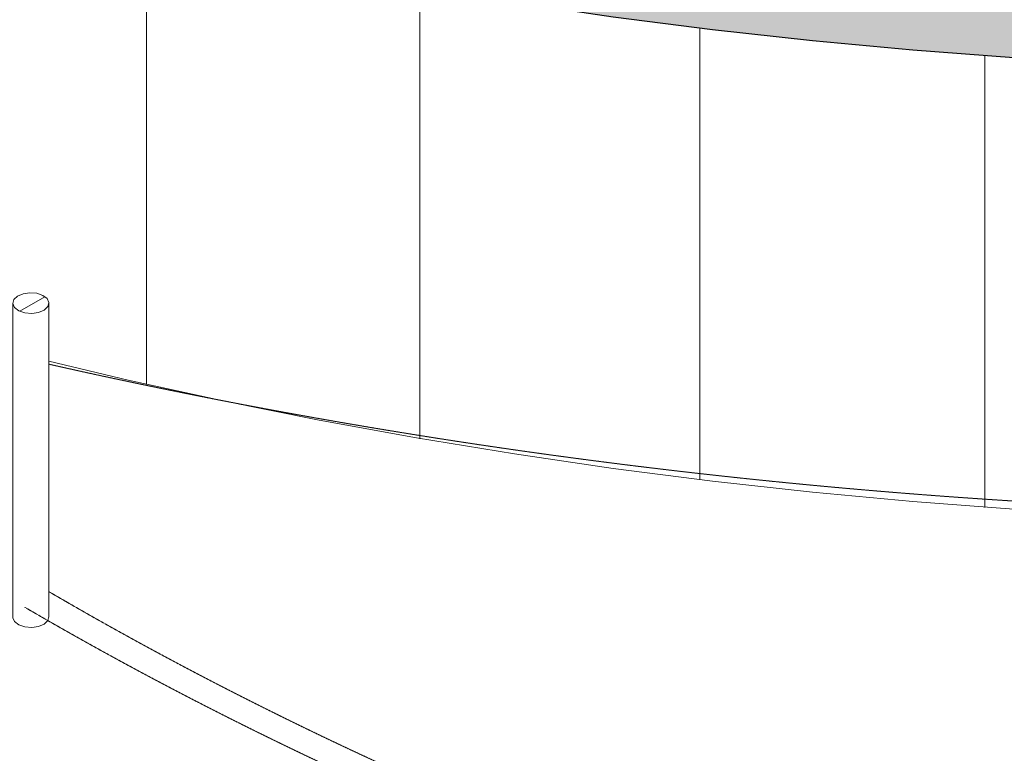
# Model space of a CAD drawing. Header units: millimetres. Extents: x 2807 to 348062, y -35711 to 43067.
# Tile 66 of 191: x 52027 to 56115, y -23716 to -20670. Entities that reach past the tile are written whole.
import ezdxf

# ---------------------------------------------------------------- set-up
doc = ezdxf.new("R2010")
doc.units = ezdxf.units.MM
doc.linetypes.add('THO_hhidden', pattern=[2.5, 1.5, -1])
doc.layers.add('A-AREA', color=1, linetype='Continuous', lineweight=13, true_color=0xff0000)
doc.layers.add('A-DETL', color=7, linetype='Continuous', lineweight=13, true_color=0x00a600)
for name, color, linetype, lineweight in [('A-WALL-PATT', 7, 'Continuous', 25), ('I-WALL', 7, 'Continuous', 18), ('S-COLS', 7, 'Continuous', 13)]:
    doc.layers.add(name, color=color, linetype=linetype, lineweight=lineweight)

# ---------------------------------------------------------------- blocks, each defined once
blk = doc.blocks.new('FP_75-00 isometrie begane grond _plotview_')
at = {"layer": 'A-WALL-PATT', "color": 8, "lineweight": 13, "true_color": 0x808080}
for p, q in [((52552.7, -22185.1), (52552.7, -20309.9)), ((53687.4, -22410.4), (53687.4, -20535.2)), ((54850.3, -22580.8), (54850.3, -20705.6)), ((56033.7, -22695.2), (56033.7, -20820))]:
    blk.add_line(p, q, dxfattribs=at)
blk = doc.blocks.new('NLRS_28_SCO_UN_houten kolom rond_gen_bcb - rond 150-V276-00 isometrie begane grond _plotview_')
at = {"layer": 'S-COLS'}
h = blk.add_hatch(dxfattribs=at)
h.set_pattern_fill('FP_7', color=256, style=0, pattern_type=2)
h.set_pattern_definition([(30, (3507, -1231.22), (-282.8426, 163.2997), [])])
h.paths.add_polyline_path([(52077, -21890.2), (52105.4, -21886), (52128.9, -21875.9), (52143.9, -21861.4), (52148.1, -21844.7), (52141, -21828.3), (52123.5, -21814.8), (52098.4, -21806.1), (52069.4, -21803.7), (52041.1, -21807.8), (52017.6, -21817.9), (52002.6, -21832.4), (51998.3, -21849.1), (52005.5, -21865.5), (52022.9, -21879), (52048.1, -21887.7)])
for p, q in [((51998.2, -21846.9), (51998.2, -23150.6)), ((52148.2, -23150.6), (52148.2, -21846.9)), ((52148.1, -23148.4), (52143.9, -23165.1))]:
    blk.add_line(p, q, dxfattribs=at)
at = {"layer": 'S-COLS', "lineweight": 18}
for points in [[(52143.9, -21861.4, 0), (52148.1, -21844.7, 0), (52141, -21828.3, 0), (52123.5, -21814.8, 0), (52098.4, -21806.1, 0), (52069.4, -21803.7, 0), (52041.1, -21807.8, 0), (52017.6, -21817.9, 0), (52002.6, -21832.4, 0)], [(52002.6, -21832.4, 0), (51998.3, -21849.1, 0), (52005.5, -21865.5, 0), (52022.9, -21879, 0), (52048.1, -21887.7, 0), (52077, -21890.2, 0), (52105.4, -21886, 0), (52128.9, -21875.9, 0), (52143.9, -21861.4, 0)]]:
    blk.add_polyline3d(points, dxfattribs=at)
at = {"layer": 'S-COLS'}
blk.add_polyline3d([(52143.9, -23165.1, 0), (52128.9, -23179.6, 0), (52105.4, -23189.7, 0), (52077, -23193.8, 0), (52048.1, -23191.4, 0), (52022.9, -23182.7, 0), (52005.5, -23169.1, 0), (51998.3, -23152.8, 0), (51998.2, -23150.6, 0)], dxfattribs=at)

msp = doc.modelspace()

# ---------------------------------------------------------------- hatches: boundary and pattern name
at = {"layer": 'A-WALL-PATT', "lineweight": 18, "true_color": 0x808080}
msp.add_hatch(color=8, dxfattribs=at).paths.add_polyline_path([(57841.1, -20883.8), (58263.7, -20880.3), (58685.9, -20869.6), (59107.5, -20851.9), (59659.2, -20817.1), (60066.4, -20784.1), (60471.8, -20744.5), (60874.9, -20698.3), (61275.4, -20645.6), (61673, -20586.3), (62090.9, -20516.4), (62458, -20448.7), (62844.9, -20370.4), (63205.6, -20291.1), (63596.1, -20197.8), (63981.7, -20097.9), (64475.2, -19957.6), (64839.9, -19845.7), (65198.6, -19728.1), (65550.8, -19604.8), (65896.3, -19476), (66234.7, -19341.9), (66565.8, -19202.6), (66889.3, -19058.3), (67260.9, -18881.2), (67512.3, -18755.4), (67812.2, -18596.8), (68115.3, -18426.8), (67811.3, -18251.2), (67440.2, -18456.9), (67180.8, -18593.2), (66853.1, -18755.3), (66517.8, -18911.2), (66175.1, -19060.7), (65825.4, -19203.9), (65469, -19340.7), (65106.1, -19471), (64737, -19594.7), (64475.2, -19678.2), (64104.6, -19788.3), (63728.6, -19891.9), (63347.5, -19989.2), (62810.6, -20112.9), (62411.4, -20195.7), (62008.3, -20271.5), (61601.7, -20340.2), (61191.9, -20401.8), (60779.3, -20456.2), (60364.2, -20503.5), (59946.9, -20543.5), (59527.9, -20576.4), (59250.4, -20594.8), (58840.4, -20615.1), (58429.6, -20628.5), (58018.3, -20634.9), (57606.8, -20634.5), (57195.5, -20627), (56741.7, -20610.5), (56374.9, -20591.4), (55966.3, -20563.3), (55559.3, -20528.3), (55154.3, -20486.4), (54751.5, -20437.7), (54351.4, -20382.3), (53954.2, -20320.2), (53560.4, -20251.3), (53052.4, -20151.7), (52666.5, -20067.6), (52285, -19976.9), (51908.3, -19879.9), (51536.6, -19776.5), (51170.3, -19666.9), (50809.8, -19551.2), (50455.3, -19429.4), (50107.1, -19301.7), (49765.5, -19168.1), (49430.8, -19028.9), (49097.4, -18881.2), (48783.3, -18733.7), (48471.1, -18578), (48166.8, -18417.2), (47870, -18251.8), (47566.9, -18426.8), (47870.9, -18597.3), (48181.6, -18761.7), (48501.4, -18921.2), (48829.1, -19075.3), (49164.4, -19223.9), (49507, -19366.7), (49856.7, -19503.8), (50213.2, -19634.9), (50576.1, -19759.9), (50945.2, -19878.9), (51392.4, -20011.8), (51700.5, -20097.9), (52086.1, -20197.8), (52476.5, -20291.1), (52871.5, -20377.9), (53270.8, -20458), (53673.8, -20531.4), (54080.5, -20598), (54490.2, -20657.7), (54958.6, -20716.7), (55318, -20756.4), (55735.2, -20795.3), (56154.3, -20827.1), (56574.7, -20851.9), (56996.2, -20869.6), (57418.5, -20880.3), (57606.8, -20881.9)])

# ---------------------------------------------------------------- linework, layer by layer
at = {"layer": 'A-AREA'}
msp.add_ellipse((57835.6, -13713.8), major_axis=(15600, 0), ratio=0.57735, start_param=4.339094, end_param=6.870836, dxfattribs=at)
at = {"layer": 'A-DETL', "color": 7, "linetype": 'THO_hhidden'}
for p, q in [((52219.6, -23086.3), (52148, -23045)), ((52113.5, -23147.5), (52048, -23109.7))]:
    msp.add_line(p, q, dxfattribs=at)
for centre, major_axis, start_param, end_param in [((57835.6, -13713.8), (15600, 0), 4.339094, 6.870836), ((63144.4, -16778.9), (15450, 0), 3.926991, 4.374084), ((63144.4, -16778.9), (15600, 0), 3.926991, 4.378949)]:
    msp.add_ellipse(centre, major_axis=major_axis, ratio=0.57735, start_param=start_param, end_param=end_param, dxfattribs=at)
at = {"layer": 'I-WALL', "lineweight": 25}
msp.add_polyline3d([(51700.5, -20097.9, 0), (52086.1, -20197.8, 0), (52476.5, -20291.1, 0), (52871.5, -20377.9, 0), (53270.8, -20458, 0), (53673.8, -20531.4, 0), (54080.5, -20598, 0), (54490.2, -20657.7, 0), (54902.9, -20710.5, 0), (55318, -20756.4, 0), (55735.2, -20795.3, 0), (56154.3, -20827.1, 0), (56574.7, -20851.9, 0), (56996.2, -20869.6, 0), (57418.5, -20880.3, 0), (57841.1, -20883.8, 0), (58263.7, -20880.3, 0), (58685.9, -20869.6, 0), (59107.5, -20851.9, 0), (59527.9, -20827.1, 0), (59946.9, -20795.3, 0), (60364.2, -20756.4, 0)], dxfattribs=at)
at = {"layer": 'I-WALL'}
msp.add_polyline3d([(60364.2, -22631.6, 0), (59946.9, -22670.5, 0), (59527.9, -22702.3, 0), (59107.5, -22727.1, 0), (58685.9, -22744.9, 0), (58263.7, -22755.5, 0), (57841.1, -22759, 0), (57418.5, -22755.5, 0), (56996.2, -22744.9, 0), (56574.7, -22727.1, 0), (56154.3, -22702.3, 0), (55735.2, -22670.5, 0), (55318, -22631.6, 0), (54902.9, -22585.7, 0), (54490.2, -22532.9, 0), (54080.5, -22473.2, 0), (53673.8, -22406.6, 0), (53270.8, -22333.2, 0), (52871.5, -22253.1, 0), (52476.5, -22166.3, 0), (52147.8, -22088.2, 0)], dxfattribs=at)

# ---------------------------------------------------------------- block references
msp.add_blockref('FP_75-00 isometrie begane grond _plotview_', (0, 0), dxfattribs=at)
at = {"layer": 'S-COLS'}
msp.add_blockref('NLRS_28_SCO_UN_houten kolom rond_gen_bcb - rond 150-V276-00 isometrie begane grond _plotview_', (0, 0), dxfattribs=at)

doc.saveas('drawing.dxf')
